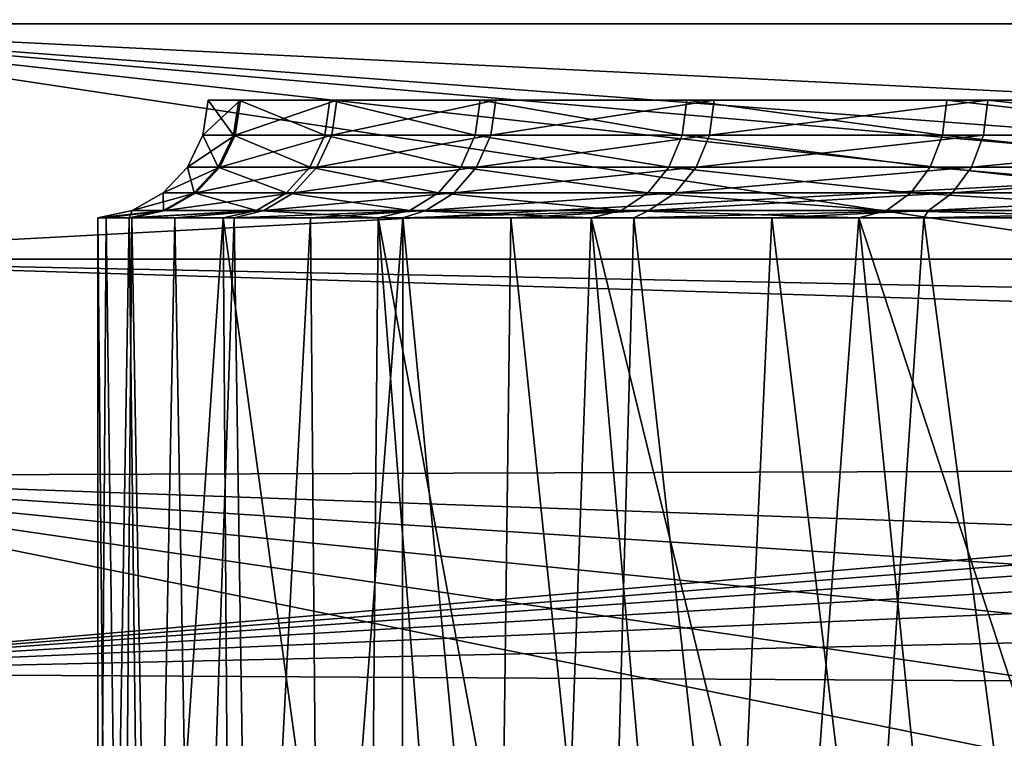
# Model space of a CAD drawing. Header units: millimetres. Extents: x -147 to 182, y -41 to 41.
# Tile 3 of 256: x -143.66 to -140.32, y -20.47 to -18.03. Entities that reach past the tile are written whole.
import ezdxf

# ---------------------------------------------------------------- set-up
doc = ezdxf.new("R2010")
doc.units = ezdxf.units.MM
doc.header["$LTSCALE"] = 51.403556
for name, color, linetype in [('35', 7, 'CONTINUOUS'), ('36', 7, 'CONTINUOUS'), ('39', 7, 'CONTINUOUS'), ('40', 7, 'CONTINUOUS'), ('45', 7, 'CONTINUOUS'), ('46', 7, 'CONTINUOUS'), ('51', 7, 'CONTINUOUS')]:
    doc.layers.add(name, color=color, linetype=linetype)

msp = doc.modelspace()

# ---------------------------------------------------------------- linework, layer by layer
at = {"layer": '35', "color": 7, "linetype": 'CONTINUOUS'}
for points in [[(-144.9361, -17.1816, 15.2903), (-144.9361, -18.8405, 13.1923), (-114, -17.1816, 15.2903), (-144.9361, -17.1816, 15.2903)], [(-114, -17.1816, 15.2903), (-144.9361, -18.8405, 13.1923), (-114, -18.8405, 13.1922), (-114, -17.1816, 15.2903)], [(-132.9208, -19.21, 12.6481), (-131.5716, -19.1135, 12.7935), (-144.9361, -18.8405, 13.1923), (-132.9208, -19.21, 12.6481)], [(-144.9361, -18.8405, 13.1923), (-131.5716, -19.1135, 12.7935), (-114, -18.8405, 13.1922), (-144.9361, -18.8405, 13.1923)], [(-144.9361, -20.2446, 10.9158), (-132.9208, -19.21, 12.6481), (-144.9361, -18.8405, 13.1923), (-144.9361, -20.2446, 10.9158)], [(-134.2803, -19.4035, 12.3493), (-132.9208, -19.21, 12.6481), (-144.9361, -20.2446, 10.9158), (-134.2803, -19.4035, 12.3493)], [(-134.9634, -19.5364, 12.1379), (-134.2803, -19.4035, 12.3493), (-144.9361, -20.2446, 10.9158), (-134.9634, -19.5364, 12.1379)], [(-135.6471, -19.6926, 11.8828), (-134.9634, -19.5364, 12.1379), (-144.9361, -20.2446, 10.9158), (-135.6471, -19.6926, 11.8828)], [(-136.329, -19.8711, 11.5818), (-135.6471, -19.6926, 11.8828), (-144.9361, -20.2446, 10.9158), (-136.329, -19.8711, 11.5818)], [(-137.005, -20.0698, 11.2341), (-136.329, -19.8711, 11.5818), (-144.9361, -20.2446, 10.9158), (-137.005, -20.0698, 11.2341)], [(-137.6705, -20.2858, 10.839), (-137.005, -20.0698, 11.2341), (-144.9361, -20.2446, 10.9158), (-137.6705, -20.2858, 10.839)], [(-144.9361, -21.375, 8.4917), (-137.6705, -20.2858, 10.839), (-144.9361, -20.2446, 10.9158), (-144.9361, -21.375, 8.4917)], [(-138.3198, -20.5156, 10.3975), (-137.6705, -20.2858, 10.839), (-144.9361, -21.375, 8.4917), (-138.3198, -20.5156, 10.3975)]]:
    msp.add_3dface(points, dxfattribs=at)
at = {"layer": '36', "color": 7, "linetype": 'CONTINUOUS'}
for points in [[(-114, -16.2635, -16.2634), (-114, -18.0416, -14.2654), (-144.9361, -16.2635, -16.2635), (-114, -16.2635, -16.2634)], [(-144.9361, -16.2635, -16.2635), (-114, -18.0416, -14.2654), (-144.9361, -18.0416, -14.2654), (-144.9361, -16.2635, -16.2635)], [(-114, -18.0416, -14.2654), (-114, -19.5757, -12.0744), (-144.9361, -18.0416, -14.2654), (-114, -18.0416, -14.2654)], [(-144.9361, -18.0416, -14.2654), (-114, -19.5757, -12.0744), (-130.9, -19.1015, -12.8114), (-144.9361, -18.0416, -14.2654)], [(-144.9361, -19.5757, -12.0745), (-144.9361, -18.0416, -14.2654), (-134.9944, -19.543, -12.1273), (-144.9361, -19.5757, -12.0745)], [(-134.9944, -19.543, -12.1273), (-144.9361, -18.0416, -14.2654), (-133.6201, -19.2976, -12.5141), (-134.9944, -19.543, -12.1273)], [(-133.6201, -19.2976, -12.5141), (-144.9361, -18.0416, -14.2654), (-132.256, -19.1505, -12.7381), (-133.6201, -19.2976, -12.5141)], [(-132.256, -19.1505, -12.7381), (-144.9361, -18.0416, -14.2654), (-130.9, -19.1015, -12.8114), (-132.256, -19.1505, -12.7381)], [(-136.3696, -19.8824, -11.5624), (-144.9361, -19.5757, -12.0745), (-134.9944, -19.543, -12.1273), (-136.3696, -19.8824, -11.5624)], [(-144.9361, -20.8451, -9.7202), (-144.9361, -19.5757, -12.0745), (-139.001, -20.7762, -9.8666), (-144.9361, -20.8451, -9.7202)], [(-139.001, -20.7762, -9.8666), (-144.9361, -19.5757, -12.0745), (-138.3717, -20.5348, -10.3596), (-139.001, -20.7762, -9.8666)], [(-138.3717, -20.5348, -10.3596), (-144.9361, -19.5757, -12.0745), (-137.7193, -20.3025, -10.8078), (-138.3717, -20.5348, -10.3596)], [(-137.7193, -20.3025, -10.8078), (-144.9361, -19.5757, -12.0745), (-137.0501, -20.0838, -11.209), (-137.7193, -20.3025, -10.8078)], [(-137.0501, -20.0838, -11.209), (-144.9361, -19.5757, -12.0745), (-136.3696, -19.8824, -11.5624), (-137.0501, -20.0838, -11.209)]]:
    msp.add_3dface(points, dxfattribs=at)
at = {"layer": '39', "color": 7, "linetype": 'CONTINUOUS'}
for points in [[(-143.4, -22.8), (-143.3614, -22.7782, -0.9819), (-143.4, -18.7), (-143.4, -22.8)], [(-143.4, -18.7), (-143.3614, -22.7782, -0.9819), (-143.293, -18.7, -1.6317), (-143.4, -18.7)], [(-143.3614, -22.7782, -0.9819), (-143.246, -22.7132, -1.9559), (-143.293, -18.7, -1.6317), (-143.3614, -22.7782, -0.9819)], [(-143.293, -18.7, -1.6317), (-143.246, -22.7132, -1.9559), (-142.974, -18.7, -3.2354), (-143.293, -18.7, -1.6317)], [(-143.246, -22.7132, -1.9559), (-142.9465, -22.5466, -3.3363), (-142.974, -18.7, -3.2354), (-143.246, -22.7132, -1.9559)], [(-142.9465, -22.5466, -3.3363), (-142.4813, -22.2935, -4.7036), (-142.974, -18.7, -3.2354), (-142.9465, -22.5466, -3.3363)], [(-142.974, -18.7, -3.2354), (-142.4813, -22.2935, -4.7036), (-142.4485, -18.7, -4.7836), (-142.974, -18.7, -3.2354)], [(-142.4813, -22.2935, -4.7036), (-142.1841, -22.1357, -5.3776), (-142.4485, -18.7, -4.7836), (-142.4813, -22.2935, -4.7036)], [(-142.1841, -22.1357, -5.3776), (-141.8429, -21.9581, -6.0418), (-142.4485, -18.7, -4.7836), (-142.1841, -22.1357, -5.3776)], [(-142.4485, -18.7, -4.7836), (-141.8429, -21.9581, -6.0418), (-141.7254, -18.7, -6.2499), (-142.4485, -18.7, -4.7836)], [(-141.8429, -21.9581, -6.0418), (-141.4569, -21.7622, -6.6933), (-141.7254, -18.7, -6.2499), (-141.8429, -21.9581, -6.0418)], [(-141.4569, -21.7622, -6.6933), (-141.0264, -21.5499, -7.3285), (-141.7254, -18.7, -6.2499), (-141.4569, -21.7622, -6.6933)], [(-141.7254, -18.7, -6.2499), (-141.0264, -21.5499, -7.3285), (-140.817, -18.7, -7.6094), (-141.7254, -18.7, -6.2499)], [(-141.0264, -21.5499, -7.3285), (-140.5519, -21.324, -7.943), (-140.817, -18.7, -7.6094), (-141.0264, -21.5499, -7.3285)], [(-140.5519, -21.324, -7.943), (-140.0354, -21.0879, -8.532), (-140.817, -18.7, -7.6094), (-140.5519, -21.324, -7.943)], [(-140.817, -18.7, -7.6094), (-140.0354, -21.0879, -8.532), (-139.7388, -18.7, -8.8388), (-140.817, -18.7, -7.6094)]]:
    msp.add_3dface(points, dxfattribs=at)
at = {"layer": '40', "color": 7, "linetype": 'CONTINUOUS'}
for points in [[(-143.4, -22.8), (-143.4, -18.7), (-143.3709, -18.7, 0.8529), (-143.4, -22.8)], [(-143.3179, -22.7537, 1.4301), (-143.4, -22.8), (-143.3709, -18.7, 0.8529), (-143.3179, -22.7537, 1.4301)], [(-143.2836, -18.7, 1.7022), (-143.3179, -22.7537, 1.4301), (-143.3709, -18.7, 0.8529), (-143.2836, -18.7, 1.7022)], [(-143.2145, -22.6956, 2.1454), (-143.3179, -22.7537, 1.4301), (-143.2836, -18.7, 1.7022), (-143.2145, -22.6956, 2.1454)], [(-143.1386, -18.7, 2.543), (-143.2145, -22.6956, 2.1454), (-143.2836, -18.7, 1.7022), (-143.1386, -18.7, 2.543)], [(-143.0687, -22.6142, 2.859), (-143.2145, -22.6956, 2.1454), (-143.1386, -18.7, 2.543), (-143.0687, -22.6142, 2.859)], [(-142.9364, -18.7, 3.3726), (-143.0687, -22.6142, 2.859), (-143.1386, -18.7, 2.543), (-142.9364, -18.7, 3.3726)], [(-142.8795, -22.5097, 3.5696), (-143.0687, -22.6142, 2.859), (-142.9364, -18.7, 3.3726), (-142.8795, -22.5097, 3.5696)], [(-142.6783, -18.7, 4.1859), (-142.8795, -22.5097, 3.5696), (-142.9364, -18.7, 3.3726), (-142.6783, -18.7, 4.1859)], [(-142.646, -22.3823, 4.2757), (-142.8795, -22.5097, 3.5696), (-142.6783, -18.7, 4.1859), (-142.646, -22.3823, 4.2757)], [(-142.3651, -18.7, 4.98), (-142.646, -22.3823, 4.2757), (-142.6783, -18.7, 4.1859), (-142.3651, -18.7, 4.98)], [(-142.367, -22.2325, 4.9757), (-142.646, -22.3823, 4.2757), (-142.3651, -18.7, 4.98), (-142.367, -22.2325, 4.9757)], [(-142.0416, -22.061, 5.667), (-142.367, -22.2325, 4.9757), (-142.3651, -18.7, 4.98), (-142.0416, -22.061, 5.667)], [(-141.9985, -18.7, 5.7509), (-142.0416, -22.061, 5.667), (-142.3651, -18.7, 4.98), (-141.9985, -18.7, 5.7509)], [(-141.6689, -21.8692, 6.3467), (-142.0416, -22.061, 5.667), (-141.9985, -18.7, 5.7509), (-141.6689, -21.8692, 6.3467)], [(-141.5803, -18.7, 6.4947), (-141.6689, -21.8692, 6.3467), (-141.9985, -18.7, 5.7509), (-141.5803, -18.7, 6.4947)], [(-141.2486, -21.6587, 7.0111), (-141.6689, -21.8692, 6.3467), (-141.5803, -18.7, 6.4947), (-141.2486, -21.6587, 7.0111)], [(-141.112, -18.7, 7.2087), (-141.2486, -21.6587, 7.0111), (-141.5803, -18.7, 6.4947), (-141.112, -18.7, 7.2087)], [(-140.7811, -21.4321, 7.6559), (-141.2486, -21.6587, 7.0111), (-141.112, -18.7, 7.2087), (-140.7811, -21.4321, 7.6559)], [(-140.5965, -18.7, 7.8885), (-140.7811, -21.4321, 7.6559), (-141.112, -18.7, 7.2087), (-140.5965, -18.7, 7.8885)], [(-140.2678, -21.1928, 8.2761), (-140.7811, -21.4321, 7.6559), (-140.5965, -18.7, 7.8885), (-140.2678, -21.1928, 8.2761)], [(-140.0354, -18.7, 8.532), (-140.2678, -21.1928, 8.2761), (-140.5965, -18.7, 7.8885), (-140.0354, -18.7, 8.532)]]:
    msp.add_3dface(points, dxfattribs=at)
at = {"layer": '45', "color": 7, "linetype": 'CONTINUOUS'}
for points in [[(-143.025, -18.3008), (-142.9152, -18.3008, 1.6278), (-143.0431, -18.4196, 0), (-143.025, -18.3008)], [(-143.0431, -18.4196, 0), (-142.9152, -18.3008, 1.6278), (-142.9332, -18.4196, 1.63), (-143.0431, -18.4196, 0)], [(-142.9152, -18.3008, 1.6278), (-142.588, -18.3008, 3.2257), (-142.9332, -18.4196, 1.63), (-142.9152, -18.3008, 1.6278)], [(-142.9332, -18.4196, 1.63), (-142.588, -18.3008, 3.2257), (-142.6055, -18.4196, 3.2305), (-142.9332, -18.4196, 1.63)], [(-142.588, -18.3008, 3.2257), (-142.0493, -18.3008, 4.7653), (-142.6055, -18.4196, 3.2305), (-142.588, -18.3008, 3.2257)], [(-142.6055, -18.4196, 3.2305), (-142.0493, -18.3008, 4.7653), (-142.0659, -18.4196, 4.7725), (-142.6055, -18.4196, 3.2305)], [(-142.0493, -18.3008, 4.7653), (-141.3087, -18.3008, 6.2188), (-142.0659, -18.4196, 4.7725), (-142.0493, -18.3008, 4.7653)], [(-142.0659, -18.4196, 4.7725), (-141.3087, -18.3008, 6.2188), (-141.3242, -18.4196, 6.2282), (-142.0659, -18.4196, 4.7725)], [(-141.3087, -18.3008, 6.2188), (-140.3796, -18.3008, 7.56), (-141.3242, -18.4196, 6.2282), (-141.3087, -18.3008, 6.2188)], [(-141.3242, -18.4196, 6.2282), (-140.3796, -18.3008, 7.56), (-140.3938, -18.4196, 7.5711), (-141.3242, -18.4196, 6.2282)], [(-140.3938, -18.4196, 7.5711), (-140.3796, -18.3008, 7.56), (-139.2916, -18.4196, 8.7769), (-140.3938, -18.4196, 7.5711)], [(-140.3796, -18.3008, 7.56), (-139.279, -18.3008, 8.764), (-139.2916, -18.4196, 8.7769), (-140.3796, -18.3008, 7.56)], [(-143.0431, -18.4196, 0), (-142.9332, -18.4196, 1.63), (-143.0957, -18.5278, 0), (-143.0431, -18.4196, 0)], [(-143.0957, -18.5278, 0), (-142.9332, -18.4196, 1.63), (-142.9853, -18.5278, 1.6371), (-143.0957, -18.5278, 0)], [(-142.9332, -18.4196, 1.63), (-142.6055, -18.4196, 3.2305), (-142.9853, -18.5278, 1.6371), (-142.9332, -18.4196, 1.63)], [(-142.6055, -18.4196, 3.2305), (-142.6562, -18.5278, 3.2445), (-142.9853, -18.5278, 1.6371), (-142.6055, -18.4196, 3.2305)], [(-142.6055, -18.4196, 3.2305), (-142.0659, -18.4196, 4.7725), (-142.6562, -18.5278, 3.2445), (-142.6055, -18.4196, 3.2305)], [(-142.0659, -18.4196, 4.7725), (-142.1143, -18.5278, 4.7932), (-142.6562, -18.5278, 3.2445), (-142.0659, -18.4196, 4.7725)], [(-142.0659, -18.4196, 4.7725), (-141.3242, -18.4196, 6.2282), (-142.1143, -18.5278, 4.7932), (-142.0659, -18.4196, 4.7725)], [(-141.3242, -18.4196, 6.2282), (-141.3694, -18.5278, 6.2552), (-142.1143, -18.5278, 4.7932), (-141.3242, -18.4196, 6.2282)], [(-141.3242, -18.4196, 6.2282), (-140.3938, -18.4196, 7.5711), (-141.3694, -18.5278, 6.2552), (-141.3242, -18.4196, 6.2282)], [(-140.3938, -18.4196, 7.5711), (-140.435, -18.5278, 7.6039), (-141.3694, -18.5278, 6.2552), (-140.3938, -18.4196, 7.5711)], [(-140.3938, -18.4196, 7.5711), (-139.2916, -18.4196, 8.7769), (-140.435, -18.5278, 7.6039), (-140.3938, -18.4196, 7.5711)], [(-139.2916, -18.4196, 8.7769), (-139.328, -18.5278, 8.815), (-140.435, -18.5278, 7.6039), (-139.2916, -18.4196, 8.7769)], [(-143.067, -18.6155, 1.6481), (-143.1781, -18.6155, 0), (-142.9853, -18.5278, 1.6371), (-143.067, -18.6155, 1.6481)], [(-143.1781, -18.6155, 0), (-143.0957, -18.5278, 0), (-142.9853, -18.5278, 1.6371), (-143.1781, -18.6155, 0)], [(-142.7356, -18.6155, 3.2664), (-143.067, -18.6155, 1.6481), (-142.6562, -18.5278, 3.2445), (-142.7356, -18.6155, 3.2664)], [(-142.6562, -18.5278, 3.2445), (-143.067, -18.6155, 1.6481), (-142.9853, -18.5278, 1.6371), (-142.6562, -18.5278, 3.2445)], [(-142.1901, -18.6155, 4.8256), (-142.7356, -18.6155, 3.2664), (-142.1143, -18.5278, 4.7932), (-142.1901, -18.6155, 4.8256)], [(-142.1143, -18.5278, 4.7932), (-142.7356, -18.6155, 3.2664), (-142.6562, -18.5278, 3.2445), (-142.1143, -18.5278, 4.7932)], [(-141.4401, -18.6155, 6.2974), (-142.1901, -18.6155, 4.8256), (-141.3694, -18.5278, 6.2552), (-141.4401, -18.6155, 6.2974)], [(-141.3694, -18.5278, 6.2552), (-142.1901, -18.6155, 4.8256), (-142.1143, -18.5278, 4.7932), (-141.3694, -18.5278, 6.2552)], [(-140.4994, -18.6155, 7.6553), (-141.4401, -18.6155, 6.2974), (-140.435, -18.5278, 7.6039), (-140.4994, -18.6155, 7.6553)], [(-140.435, -18.5278, 7.6039), (-141.4401, -18.6155, 6.2974), (-141.3694, -18.5278, 6.2552), (-140.435, -18.5278, 7.6039)], [(-139.3849, -18.6155, 8.8745), (-140.4994, -18.6155, 7.6553), (-139.328, -18.5278, 8.815), (-139.3849, -18.6155, 8.8745)], [(-139.328, -18.5278, 8.815), (-140.4994, -18.6155, 7.6553), (-140.435, -18.5278, 7.6039), (-139.328, -18.5278, 8.815)], [(-143.1708, -18.6747, 1.6622), (-143.2829, -18.6747, 0), (-143.067, -18.6155, 1.6481), (-143.1708, -18.6747, 1.6622)], [(-143.2829, -18.6747, 0), (-143.1781, -18.6155, 0), (-143.067, -18.6155, 1.6481), (-143.2829, -18.6747, 0)], [(-142.8366, -18.6747, 3.2943), (-143.1708, -18.6747, 1.6622), (-142.7356, -18.6155, 3.2664), (-142.8366, -18.6747, 3.2943)], [(-142.7356, -18.6155, 3.2664), (-143.1708, -18.6747, 1.6622), (-143.067, -18.6155, 1.6481), (-142.7356, -18.6155, 3.2664)], [(-142.2864, -18.6747, 4.8668), (-142.8366, -18.6747, 3.2943), (-142.1901, -18.6155, 4.8256), (-142.2864, -18.6747, 4.8668)], [(-142.1901, -18.6155, 4.8256), (-142.8366, -18.6747, 3.2943), (-142.7356, -18.6155, 3.2664), (-142.1901, -18.6155, 4.8256)], [(-141.5301, -18.6747, 6.3512), (-142.2864, -18.6747, 4.8668), (-141.4401, -18.6155, 6.2974), (-141.5301, -18.6747, 6.3512)], [(-141.4401, -18.6155, 6.2974), (-142.2864, -18.6747, 4.8668), (-142.1901, -18.6155, 4.8256), (-141.4401, -18.6155, 6.2974)], [(-140.5813, -18.6747, 7.7206), (-141.5301, -18.6747, 6.3512), (-140.4994, -18.6155, 7.6553), (-140.5813, -18.6747, 7.7206)], [(-140.4994, -18.6155, 7.6553), (-141.5301, -18.6747, 6.3512), (-141.4401, -18.6155, 6.2974), (-140.4994, -18.6155, 7.6553)], [(-139.4573, -18.6747, 8.9503), (-140.5813, -18.6747, 7.7206), (-139.3849, -18.6155, 8.8745), (-139.4573, -18.6747, 8.9503)], [(-139.3849, -18.6155, 8.8745), (-140.5813, -18.6747, 7.7206), (-140.4994, -18.6155, 7.6553), (-139.3849, -18.6155, 8.8745)], [(-143.3709, -18.7, 0.8529), (-143.4, -18.7), (-143.1708, -18.6747, 1.6622), (-143.3709, -18.7, 0.8529)], [(-143.1708, -18.6747, 1.6622), (-143.4, -18.7), (-143.2829, -18.6747, 0), (-143.1708, -18.6747, 1.6622)], [(-143.2836, -18.7, 1.7022), (-143.3709, -18.7, 0.8529), (-143.1708, -18.6747, 1.6622), (-143.2836, -18.7, 1.7022)], [(-143.1386, -18.7, 2.543), (-143.2836, -18.7, 1.7022), (-142.8366, -18.6747, 3.2943), (-143.1386, -18.7, 2.543)], [(-142.8366, -18.6747, 3.2943), (-143.2836, -18.7, 1.7022), (-143.1708, -18.6747, 1.6622), (-142.8366, -18.6747, 3.2943)], [(-142.9364, -18.7, 3.3726), (-143.1386, -18.7, 2.543), (-142.8366, -18.6747, 3.2943), (-142.9364, -18.7, 3.3726)], [(-142.6783, -18.7, 4.1859), (-142.9364, -18.7, 3.3726), (-142.2864, -18.6747, 4.8668), (-142.6783, -18.7, 4.1859)], [(-142.2864, -18.6747, 4.8668), (-142.9364, -18.7, 3.3726), (-142.8366, -18.6747, 3.2943), (-142.2864, -18.6747, 4.8668)], [(-142.3651, -18.7, 4.98), (-142.6783, -18.7, 4.1859), (-142.2864, -18.6747, 4.8668), (-142.3651, -18.7, 4.98)], [(-141.9985, -18.7, 5.7509), (-142.3651, -18.7, 4.98), (-141.5301, -18.6747, 6.3512), (-141.9985, -18.7, 5.7509)], [(-141.5301, -18.6747, 6.3512), (-142.3651, -18.7, 4.98), (-142.2864, -18.6747, 4.8668), (-141.5301, -18.6747, 6.3512)], [(-141.5803, -18.7, 6.4947), (-141.9985, -18.7, 5.7509), (-141.5301, -18.6747, 6.3512), (-141.5803, -18.7, 6.4947)], [(-141.112, -18.7, 7.2087), (-141.5803, -18.7, 6.4947), (-140.5813, -18.6747, 7.7206), (-141.112, -18.7, 7.2087)], [(-140.5813, -18.6747, 7.7206), (-141.5803, -18.7, 6.4947), (-141.5301, -18.6747, 6.3512), (-140.5813, -18.6747, 7.7206)], [(-140.5965, -18.7, 7.8885), (-141.112, -18.7, 7.2087), (-140.5813, -18.6747, 7.7206), (-140.5965, -18.7, 7.8885)], [(-140.0354, -18.7, 8.532), (-140.5965, -18.7, 7.8885), (-139.4573, -18.6747, 8.9503), (-140.0354, -18.7, 8.532)], [(-139.4573, -18.6747, 8.9503), (-140.5965, -18.7, 7.8885), (-140.5813, -18.6747, 7.7206), (-139.4573, -18.6747, 8.9503)]]:
    msp.add_3dface(points, dxfattribs=at)
at = {"layer": '46', "color": 7, "linetype": 'CONTINUOUS'}
for points in [[(-143.025, -18.3008), (-143.0431, -18.4196, 0), (-142.9392, -18.4196, -1.585), (-143.025, -18.3008)], [(-143.025, -18.3008), (-142.9392, -18.4196, -1.585), (-142.9212, -18.3008, -1.5829), (-143.025, -18.3008)], [(-142.9392, -18.4196, -1.585), (-142.6293, -18.4196, -3.1429), (-142.9212, -18.3008, -1.5829), (-142.9392, -18.4196, -1.585)], [(-142.9212, -18.3008, -1.5829), (-142.6293, -18.4196, -3.1429), (-142.6119, -18.3008, -3.1381), (-142.9212, -18.3008, -1.5829)], [(-142.6293, -18.4196, -3.1429), (-142.1187, -18.4196, -4.6469), (-142.6119, -18.3008, -3.1381), (-142.6293, -18.4196, -3.1429)], [(-142.6119, -18.3008, -3.1381), (-142.1187, -18.4196, -4.6469), (-142.1021, -18.3008, -4.6399), (-142.6119, -18.3008, -3.1381)], [(-142.1187, -18.4196, -4.6469), (-141.4162, -18.4196, -6.0715), (-142.1021, -18.3008, -4.6399), (-142.1187, -18.4196, -4.6469)], [(-142.1021, -18.3008, -4.6399), (-141.4162, -18.4196, -6.0715), (-141.4005, -18.3008, -6.0625), (-142.1021, -18.3008, -4.6399)], [(-141.4162, -18.4196, -6.0715), (-140.5337, -18.4196, -7.3922), (-141.4005, -18.3008, -6.0625), (-141.4162, -18.4196, -6.0715)], [(-141.4005, -18.3008, -6.0625), (-140.5337, -18.4196, -7.3922), (-140.5192, -18.3008, -7.3814), (-141.4005, -18.3008, -6.0625)], [(-140.5337, -18.4196, -7.3922), (-139.4864, -18.4196, -8.5864), (-140.5192, -18.3008, -7.3814), (-140.5337, -18.4196, -7.3922)], [(-140.5192, -18.3008, -7.3814), (-139.4864, -18.4196, -8.5864), (-139.4737, -18.3008, -8.5737), (-140.5192, -18.3008, -7.3814)], [(-143.0431, -18.4196, 0), (-143.0957, -18.5278, 0), (-142.9913, -18.5278, -1.5919), (-143.0431, -18.4196, 0)], [(-142.9392, -18.4196, -1.585), (-143.0431, -18.4196, 0), (-142.9913, -18.5278, -1.5919), (-142.9392, -18.4196, -1.585)], [(-142.9392, -18.4196, -1.585), (-142.9913, -18.5278, -1.5919), (-142.6801, -18.5278, -3.1565), (-142.9392, -18.4196, -1.585)], [(-142.6293, -18.4196, -3.1429), (-142.9392, -18.4196, -1.585), (-142.6801, -18.5278, -3.1565), (-142.6293, -18.4196, -3.1429)], [(-142.6293, -18.4196, -3.1429), (-142.6801, -18.5278, -3.1565), (-142.1673, -18.5278, -4.6671), (-142.6293, -18.4196, -3.1429)], [(-142.1187, -18.4196, -4.6469), (-142.6293, -18.4196, -3.1429), (-142.1673, -18.5278, -4.6671), (-142.1187, -18.4196, -4.6469)], [(-142.1187, -18.4196, -4.6469), (-142.1673, -18.5278, -4.6671), (-141.4618, -18.5278, -6.0978), (-142.1187, -18.4196, -4.6469)], [(-141.4162, -18.4196, -6.0715), (-142.1187, -18.4196, -4.6469), (-141.4618, -18.5278, -6.0978), (-141.4162, -18.4196, -6.0715)], [(-141.4162, -18.4196, -6.0715), (-141.4618, -18.5278, -6.0978), (-140.5755, -18.5278, -7.4243), (-141.4162, -18.4196, -6.0715)], [(-140.5337, -18.4196, -7.3922), (-141.4162, -18.4196, -6.0715), (-140.5755, -18.5278, -7.4243), (-140.5337, -18.4196, -7.3922)], [(-140.5337, -18.4196, -7.3922), (-140.5755, -18.5278, -7.4243), (-139.5236, -18.5278, -8.6236), (-140.5337, -18.4196, -7.3922)], [(-139.4864, -18.4196, -8.5864), (-140.5337, -18.4196, -7.3922), (-139.5236, -18.5278, -8.6236), (-139.4864, -18.4196, -8.5864)], [(-143.0957, -18.5278, 0), (-143.1781, -18.6155, 0), (-143.0731, -18.6155, -1.6026), (-143.0957, -18.5278, 0)], [(-143.0957, -18.5278, 0), (-143.0731, -18.6155, -1.6026), (-142.9913, -18.5278, -1.5919), (-143.0957, -18.5278, 0)], [(-143.0731, -18.6155, -1.6026), (-142.7597, -18.6155, -3.1778), (-142.9913, -18.5278, -1.5919), (-143.0731, -18.6155, -1.6026)], [(-142.9913, -18.5278, -1.5919), (-142.7597, -18.6155, -3.1778), (-142.6801, -18.5278, -3.1565), (-142.9913, -18.5278, -1.5919)], [(-142.7597, -18.6155, -3.1778), (-142.2435, -18.6155, -4.6986), (-142.6801, -18.5278, -3.1565), (-142.7597, -18.6155, -3.1778)], [(-142.6801, -18.5278, -3.1565), (-142.2435, -18.6155, -4.6986), (-142.1673, -18.5278, -4.6671), (-142.6801, -18.5278, -3.1565)], [(-142.2435, -18.6155, -4.6986), (-141.5331, -18.6155, -6.1391), (-142.1673, -18.5278, -4.6671), (-142.2435, -18.6155, -4.6986)], [(-142.1673, -18.5278, -4.6671), (-141.5331, -18.6155, -6.1391), (-141.4618, -18.5278, -6.0978), (-142.1673, -18.5278, -4.6671)], [(-141.5331, -18.6155, -6.1391), (-140.6409, -18.6155, -7.4744), (-141.4618, -18.5278, -6.0978), (-141.5331, -18.6155, -6.1391)], [(-141.4618, -18.5278, -6.0978), (-140.6409, -18.6155, -7.4744), (-140.5755, -18.5278, -7.4243), (-141.4618, -18.5278, -6.0978)], [(-140.6409, -18.6155, -7.4744), (-139.5819, -18.6155, -8.6819), (-140.5755, -18.5278, -7.4243), (-140.6409, -18.6155, -7.4744)], [(-140.5755, -18.5278, -7.4243), (-139.5819, -18.6155, -8.6819), (-139.5236, -18.5278, -8.6236), (-140.5755, -18.5278, -7.4243)], [(-143.1781, -18.6155, 0), (-143.2829, -18.6747, 0), (-143.1769, -18.6747, -1.6163), (-143.1781, -18.6155, 0)], [(-143.1781, -18.6155, 0), (-143.1769, -18.6747, -1.6163), (-143.0731, -18.6155, -1.6026), (-143.1781, -18.6155, 0)], [(-143.1769, -18.6747, -1.6163), (-142.8609, -18.6747, -3.2049), (-143.0731, -18.6155, -1.6026), (-143.1769, -18.6747, -1.6163)], [(-143.0731, -18.6155, -1.6026), (-142.8609, -18.6747, -3.2049), (-142.7597, -18.6155, -3.1778), (-143.0731, -18.6155, -1.6026)], [(-142.8609, -18.6747, -3.2049), (-142.3403, -18.6747, -4.7387), (-142.7597, -18.6155, -3.1778), (-142.8609, -18.6747, -3.2049)], [(-142.7597, -18.6155, -3.1778), (-142.3403, -18.6747, -4.7387), (-142.2435, -18.6155, -4.6986), (-142.7597, -18.6155, -3.1778)], [(-142.3403, -18.6747, -4.7387), (-141.6239, -18.6747, -6.1914), (-142.2435, -18.6155, -4.6986), (-142.3403, -18.6747, -4.7387)], [(-142.2435, -18.6155, -4.6986), (-141.6239, -18.6747, -6.1914), (-141.5331, -18.6155, -6.1391), (-142.2435, -18.6155, -4.6986)], [(-141.6239, -18.6747, -6.1914), (-140.724, -18.6747, -7.5382), (-141.5331, -18.6155, -6.1391), (-141.6239, -18.6747, -6.1914)], [(-141.5331, -18.6155, -6.1391), (-140.724, -18.6747, -7.5382), (-140.6409, -18.6155, -7.4744), (-141.5331, -18.6155, -6.1391)], [(-140.724, -18.6747, -7.5382), (-139.656, -18.6747, -8.756), (-140.6409, -18.6155, -7.4744), (-140.724, -18.6747, -7.5382)], [(-140.6409, -18.6155, -7.4744), (-139.656, -18.6747, -8.756), (-139.5819, -18.6155, -8.6819), (-140.6409, -18.6155, -7.4744)], [(-143.4, -18.7), (-143.293, -18.7, -1.6317), (-143.2829, -18.6747, 0), (-143.4, -18.7)], [(-143.293, -18.7, -1.6317), (-142.974, -18.7, -3.2354), (-142.8609, -18.6747, -3.2049), (-143.293, -18.7, -1.6317)], [(-143.2829, -18.6747, 0), (-143.293, -18.7, -1.6317), (-143.1769, -18.6747, -1.6163), (-143.2829, -18.6747, 0)], [(-143.1769, -18.6747, -1.6163), (-143.293, -18.7, -1.6317), (-142.8609, -18.6747, -3.2049), (-143.1769, -18.6747, -1.6163)], [(-142.974, -18.7, -3.2354), (-142.4485, -18.7, -4.7836), (-142.8609, -18.6747, -3.2049), (-142.974, -18.7, -3.2354)], [(-142.8609, -18.6747, -3.2049), (-142.4485, -18.7, -4.7836), (-142.3403, -18.6747, -4.7387), (-142.8609, -18.6747, -3.2049)], [(-142.4485, -18.7, -4.7836), (-141.7254, -18.7, -6.2499), (-142.3403, -18.6747, -4.7387), (-142.4485, -18.7, -4.7836)], [(-142.3403, -18.6747, -4.7387), (-141.7254, -18.7, -6.2499), (-141.6239, -18.6747, -6.1914), (-142.3403, -18.6747, -4.7387)], [(-141.7254, -18.7, -6.2499), (-140.817, -18.7, -7.6094), (-141.6239, -18.6747, -6.1914), (-141.7254, -18.7, -6.2499)], [(-141.6239, -18.6747, -6.1914), (-140.817, -18.7, -7.6094), (-140.724, -18.6747, -7.5382), (-141.6239, -18.6747, -6.1914)], [(-140.817, -18.7, -7.6094), (-139.7388, -18.7, -8.8388), (-140.724, -18.6747, -7.5382), (-140.817, -18.7, -7.6094)], [(-140.724, -18.6747, -7.5382), (-139.7388, -18.7, -8.8388), (-139.656, -18.6747, -8.756), (-140.724, -18.6747, -7.5382)]]:
    msp.add_3dface(points, dxfattribs=at)
at = {"layer": '51', "color": 7, "linetype": 'CONTINUOUS'}
for points in [[(-142.9152, -18.3008, 1.6278), (-143.025, -18.3008), (-142.9212, -18.3008, -1.5829), (-142.9152, -18.3008, 1.6278)], [(-142.9152, -18.3008, 1.6278), (-142.9212, -18.3008, -1.5829), (-142.6119, -18.3008, -3.1381), (-142.9152, -18.3008, 1.6278)], [(-142.588, -18.3008, 3.2257), (-142.9152, -18.3008, 1.6278), (-142.6119, -18.3008, -3.1381), (-142.588, -18.3008, 3.2257)], [(-142.588, -18.3008, 3.2257), (-142.6119, -18.3008, -3.1381), (-142.1021, -18.3008, -4.6399), (-142.588, -18.3008, 3.2257)], [(-142.0493, -18.3008, 4.7653), (-142.588, -18.3008, 3.2257), (-142.1021, -18.3008, -4.6399), (-142.0493, -18.3008, 4.7653)], [(-142.0493, -18.3008, 4.7653), (-142.1021, -18.3008, -4.6399), (-141.4005, -18.3008, -6.0625), (-142.0493, -18.3008, 4.7653)], [(-141.3087, -18.3008, 6.2188), (-142.0493, -18.3008, 4.7653), (-141.4005, -18.3008, -6.0625), (-141.3087, -18.3008, 6.2188)], [(-141.3087, -18.3008, 6.2188), (-141.4005, -18.3008, -6.0625), (-140.5192, -18.3008, -7.3814), (-141.3087, -18.3008, 6.2188)], [(-140.3796, -18.3008, 7.56), (-141.3087, -18.3008, 6.2188), (-140.5192, -18.3008, -7.3814), (-140.3796, -18.3008, 7.56)], [(-140.3796, -18.3008, 7.56), (-140.5192, -18.3008, -7.3814), (-139.4737, -18.3008, -8.5737), (-140.3796, -18.3008, 7.56)], [(-139.279, -18.3008, 8.764), (-140.3796, -18.3008, 7.56), (-139.4737, -18.3008, -8.5737), (-139.279, -18.3008, 8.764)]]:
    msp.add_3dface(points, dxfattribs=at)

doc.saveas('drawing.dxf')
